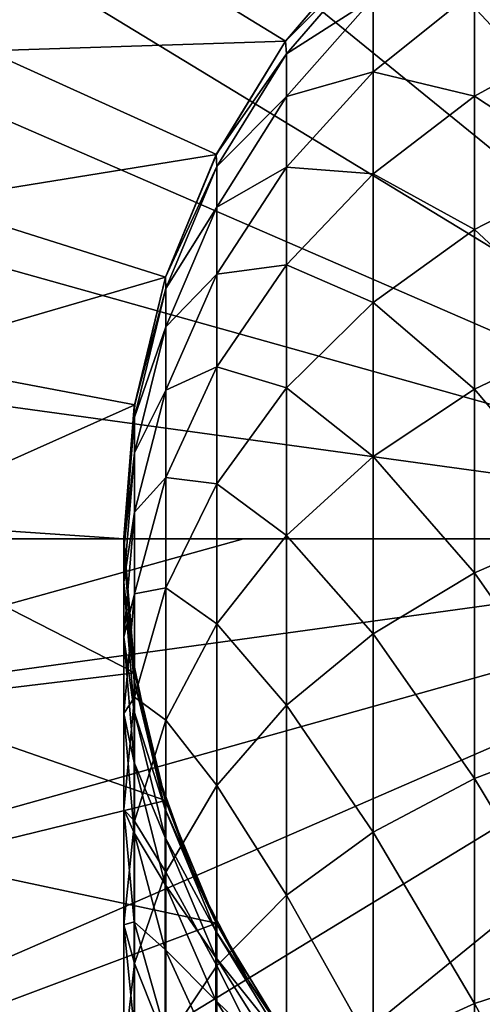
# Model space of a CAD drawing. Header units: metres. Extents: x -263 to 72, y -72 to 102.
# Tile 252 of 256: x -8 to -4, y 84 to 92. Entities that reach past the tile are written whole.
import ezdxf

# ---------------------------------------------------------------- set-up
doc = ezdxf.new("R2010")
doc.units = ezdxf.units.M
doc.layers.add('solid_FREE_STANDING_ONO_SW0004', color=7, linetype='CONTINUOUS')

msp = doc.modelspace()

# ---------------------------------------------------------------- linework, layer by layer
at = {"layer": 'solid_FREE_STANDING_ONO_SW0004'}
for points in [[(0, 87.5, 237.338333), (-4.025899, 98.823967, 237.118027), (-5.530223, 98.170372, 237.118027)], [(0, 87.5, 237.338333), (-5.530223, 98.170372, 237.118027), (-6.931546, 97.318039, 237.118027)], [(0, 87.5, 237.338333), (-6.931546, 97.318039, 237.118027), (-8.203771, 96.282845, 237.118027)], [(0, 87.5, 237.338333), (-8.203771, 96.282845, 237.118027), (-9.3232, 95.084068, 237.118027)], [(0, 87.5, 237.338333), (-9.3232, 95.084068, 237.118027), (-10.268987, 93.744041, 237.118027)], [(0, 87.5, 237.338333), (-10.268987, 93.744041, 237.118027), (-11.023514, 92.28772, 237.118027)], [(-8.129006, 91.533859, 14.2), (-7.438578, 92.701698, 14.2), (-5.663238, 91.614334, 14.2)], [(-7.971192, 92.347389, 14.232326), (-7.438578, 92.701698, 14.2), (-8.129006, 91.533859, 14.2)], [(-7.438578, 92.701698, 14.2), (-4.9486, 92.448593, 14.2), (-5.663238, 91.614334, 14.2)], [(-3.162248, 92.571968, -424.604034), (-3.162248, 91.674904, -426.769745), (-4.101142, 92.031868, -424.415039)], [(-5.663238, 91.614334, 14.2), (-4.9486, 92.448593, 14.2), (-5.663119, 91.614494, -417.700012)], [(-4.9486, 92.448593, 14.2), (-4.949748, 92.449745, -417.700012), (-5.663119, 91.614494, -417.700012)], [(-4.93885, 92.337257, -419.896667), (-5.663119, 91.614494, -417.700012), (-4.949748, 92.449745, -417.700012)], [(-4.93885, 92.337257, -419.896667), (-5.654705, 91.507942, -419.803223), (-5.663119, 91.614494, -417.700012)], [(-4.93885, 92.337257, -419.896667), (-4.93885, 91.968727, -422.065704), (-5.654705, 91.507942, -419.803223)], [(0, 87.5, 237.338333), (-11.023514, 92.28772, 237.118027), (-11.57273, 90.742233, 237.118027)], [(-4.101142, 92.031868, -424.415039), (-4.101142, 91.159355, -426.521454), (-4.93885, 91.359657, -424.17981)], [(-4.101142, 92.031868, -424.415039), (-4.93885, 91.359657, -424.17981), (-4.93885, 91.968727, -422.065704)], [(-3.162248, 91.674904, -426.769745), (-4.101142, 91.159355, -426.521454), (-4.101142, 92.031868, -424.415039)], [(-4.93885, 91.968727, -422.065704), (-4.93885, 91.359657, -424.17981), (-5.654705, 91.155083, -421.879974)], [(-4.93885, 91.968727, -422.065704), (-5.654705, 91.155083, -421.879974), (-5.654705, 91.507942, -419.803223)], [(-3.162248, 91.674904, -426.769745), (-3.162248, 90.540993, -428.821411), (-4.101142, 91.159355, -426.521454)], [(-8.129006, 91.533859, 14.2), (-5.663238, 91.614334, 14.2), (-6.235691, 90.677177, 14.2)], [(-5.663238, 91.614334, 14.2), (-5.663119, 91.614494, -417.700012), (-6.237046, 90.677933, -417.700012)], [(-5.654705, 91.507942, -419.803223), (-6.237046, 90.677933, -417.700012), (-5.663119, 91.614494, -417.700012)], [(-6.235691, 90.677177, 14.2), (-5.663238, 91.614334, 14.2), (-6.237046, 90.677933, -417.700012)], [(-8.638501, 90.287918, 14.2), (-8.129006, 91.533859, 14.2), (-6.235691, 90.677177, 14.2)], [(-5.654705, 91.507942, -419.803223), (-6.231044, 90.577461, -419.698364), (-6.237046, 90.677933, -417.700012)], [(-5.654705, 91.507942, -419.803223), (-5.654705, 91.155083, -421.879974), (-6.231044, 90.577461, -419.698364)], [(-4.93885, 91.359657, -424.17981), (-4.93885, 90.517708, -426.212463), (-5.654705, 90.571922, -423.904175)], [(-4.93885, 91.359657, -424.17981), (-5.654705, 90.571922, -423.904175), (-5.654705, 91.155083, -421.879974)], [(-4.101142, 91.159355, -426.521454), (-4.93885, 90.517708, -426.212463), (-4.93885, 91.359657, -424.17981)], [(-4.101142, 91.159355, -426.521454), (-4.101142, 90.056488, -428.516968), (-4.93885, 90.517708, -426.212463)], [(-3.162248, 90.540993, -428.821411), (-4.101142, 90.056488, -428.516968), (-4.101142, 91.159355, -426.521454)], [(-5.654705, 91.155083, -421.879974), (-5.654705, 90.571922, -423.904175), (-6.231044, 90.242188, -421.671631)], [(-5.654705, 91.155083, -421.879974), (-6.231044, 90.242188, -421.671631), (-6.231044, 90.577461, -419.698364)], [(0, 87.5, 237.338333), (-11.57273, 90.742233, 237.118027), (-11.906405, 89.136353, 237.118027)], [(-8.638501, 90.287918, 14.2), (-6.235691, 90.677177, 14.2), (-6.657362, 89.663223, 14.2)], [(-6.235691, 90.677177, 14.2), (-6.237046, 90.677933, -417.700012), (-6.657396, 89.663116, -417.700012)], [(-6.231044, 90.577461, -419.698364), (-6.657396, 89.663116, -417.700012), (-6.237046, 90.677933, -417.700012)], [(-6.657362, 89.663223, 14.2), (-6.235691, 90.677177, 14.2), (-6.657396, 89.663116, -417.700012)], [(-6.231044, 90.577461, -419.698364), (-6.653648, 89.568771, -419.584717), (-6.657396, 89.663116, -417.700012)], [(-6.231044, 90.577461, -419.698364), (-6.231044, 90.242188, -421.671631), (-6.653648, 89.568771, -419.584717)], [(-5.654705, 90.571922, -423.904175), (-6.231044, 89.688095, -423.59491), (-6.231044, 90.242188, -421.671631)], [(-5.654705, 90.571922, -423.904175), (-5.654705, 89.765785, -425.850372), (-6.231044, 89.688095, -423.59491)], [(-4.93885, 90.517708, -426.212463), (-5.654705, 89.765785, -425.850372), (-5.654705, 90.571922, -423.904175)], [(-4.93885, 90.517708, -426.212463), (-4.93885, 89.453468, -428.138062), (-5.654705, 89.765785, -425.850372)], [(-4.101142, 90.056488, -428.516968), (-4.93885, 89.453468, -428.138062), (-4.93885, 90.517708, -426.212463)], [(-3.162248, 90.540993, -428.821411), (-3.162248, 89.184502, -430.733185), (-4.101142, 90.056488, -428.516968)], [(-8.951968, 88.994209, 14.2), (-8.638501, 90.287918, 14.2), (-6.657362, 89.663223, 14.2)], [(-6.231044, 90.242188, -421.671631), (-6.653648, 89.252571, -421.44574), (-6.653648, 89.568771, -419.584717)], [(-6.231044, 90.242188, -421.671631), (-6.231044, 89.688095, -423.59491), (-6.653648, 89.252571, -421.44574)], [(-4.101142, 90.056488, -428.516968), (-4.101142, 88.737122, -430.376434), (-4.93885, 89.453468, -428.138062)], [(-3.162248, 89.184502, -430.733185), (-4.101142, 88.737122, -430.376434), (-4.101142, 90.056488, -428.516968)], [(-5.654705, 89.765785, -425.850372), (-6.231044, 88.92215, -425.444092), (-6.231044, 89.688095, -423.59491)], [(-5.654705, 89.765785, -425.850372), (-5.654705, 88.746819, -427.694031), (-6.231044, 88.92215, -425.444092)], [(-4.93885, 89.453468, -428.138062), (-5.654705, 88.746819, -427.694031), (-5.654705, 89.765785, -425.850372)], [(-8.951968, 88.994209, 14.2), (-6.657362, 89.663223, 14.2), (-6.910116, 88.608124, 14.2)], [(-6.657362, 89.663223, 14.2), (-6.657396, 89.663116, -417.700012), (-6.913818, 88.595039, -417.700012)], [(-6.910116, 88.608124, 14.2), (-6.657362, 89.663223, 14.2), (-6.913818, 88.595039, -417.700012)], [(-6.653648, 89.568771, -419.584717), (-6.913818, 88.595039, -417.700012), (-6.657396, 89.663116, -417.700012)], [(-6.231044, 89.688095, -423.59491), (-6.653648, 88.729996, -423.259674), (-6.653648, 89.252571, -421.44574)], [(-6.231044, 89.688095, -423.59491), (-6.231044, 88.92215, -425.444092), (-6.653648, 88.729996, -423.259674)], [(-6.653648, 89.568771, -419.584717), (-6.91209, 88.506775, -419.465057), (-6.913818, 88.595039, -417.700012)], [(-6.653648, 89.568771, -419.584717), (-6.653648, 89.252571, -421.44574), (-6.91209, 88.506775, -419.465057)], [(-4.93885, 89.453468, -428.138062), (-4.93885, 88.180321, -429.932404), (-5.654705, 88.746819, -427.694031)], [(-4.101142, 88.737122, -430.376434), (-4.93885, 88.180321, -429.932404), (-4.93885, 89.453468, -428.138062)], [(-6.653648, 89.252571, -421.44574), (-6.91209, 88.210648, -421.207947), (-6.91209, 88.506775, -419.465057)], [(-6.653648, 89.252571, -421.44574), (-6.653648, 88.729996, -423.259674), (-6.91209, 88.210648, -421.207947)], [(0, 87.5, 237.338333), (-11.906405, 89.136353, 237.118027), (-12.018326, 87.5, 237.118027)], [(-3.162248, 89.184502, -430.733185), (-3.162248, 87.622482, -432.48111), (-4.101142, 88.737122, -430.376434)], [(-9.076093, 87.63929, 14.2), (-8.951968, 88.994209, 14.2), (-6.910116, 88.608124, 14.2)], [(-6.231044, 88.92215, -425.444092), (-6.653648, 88.007607, -425.003662), (-6.653648, 88.729996, -423.259674)], [(-6.231044, 88.92215, -425.444092), (-6.231044, 87.953972, -427.195862), (-6.653648, 88.007607, -425.003662)], [(-5.654705, 88.746819, -427.694031), (-6.231044, 87.953972, -427.195862), (-6.231044, 88.92215, -425.444092)], [(-6.653648, 88.729996, -423.259674), (-6.91209, 87.721245, -422.906677), (-6.91209, 88.210648, -421.207947)], [(-6.653648, 88.729996, -423.259674), (-6.653648, 88.007607, -425.003662), (-6.91209, 87.721245, -422.906677)], [(-5.654705, 88.746819, -427.694031), (-5.654705, 87.527832, -429.412048), (-6.231044, 87.953972, -427.195862)], [(-4.93885, 88.180321, -429.932404), (-5.654705, 87.527832, -429.412048), (-5.654705, 88.746819, -427.694031)], [(-4.101142, 88.737122, -430.376434), (-4.101142, 87.217865, -432.076477), (-4.93885, 88.180321, -429.932404)], [(-3.162248, 87.622482, -432.48111), (-4.101142, 87.217865, -432.076477), (-4.101142, 88.737122, -430.376434)], [(-9.076093, 87.63929, 14.2), (-6.910116, 88.608124, 14.2), (-7, 87.5, 14.2)], [(-6.910116, 88.608124, 14.2), (-7, 87.5, -47.724213), (-7, 87.5, 14.2)], [(-6.910116, 88.608124, 14.2), (-6.999993, 87.509895, -417.700012), (-7, 87.5, -47.724213)], [(-6.910116, 88.608124, 14.2), (-6.913818, 88.595039, -417.700012), (-6.999993, 87.509895, -417.700012)], [(-6.91209, 88.506775, -419.465057), (-6.999993, 87.509895, -417.700012), (-6.913818, 88.595039, -417.700012)], [(-6.91209, 88.506775, -419.465057), (-6.999993, 87.417664, -419.342346), (-6.999993, 87.509895, -417.700012)], [(-6.91209, 88.506775, -419.465057), (-6.91209, 88.210648, -421.207947), (-6.999993, 87.417664, -419.342346)], [(-6.91209, 88.210648, -421.207947), (-6.999993, 87.142128, -420.96405), (-6.999993, 87.417664, -419.342346)], [(-6.91209, 88.210648, -421.207947), (-6.91209, 87.721245, -422.906677), (-6.999993, 87.142128, -420.96405)], [(-4.93885, 88.180321, -429.932404), (-4.93885, 86.714279, -431.572906), (-5.654705, 87.527832, -429.412048)], [(-4.101142, 87.217865, -432.076477), (-4.93885, 86.714279, -431.572906), (-4.93885, 88.180321, -429.932404)], [(-6.653648, 88.007607, -425.003662), (-6.91209, 87.044724, -424.539978), (-6.91209, 87.721245, -422.906677)], [(-6.653648, 88.007607, -425.003662), (-6.653648, 87.09449, -426.655823), (-6.91209, 87.044724, -424.539978)], [(-6.231044, 87.953972, -427.195862), (-6.653648, 87.09449, -426.655823), (-6.653648, 88.007607, -425.003662)], [(-6.231044, 87.953972, -427.195862), (-6.231044, 86.795746, -428.828247), (-6.653648, 87.09449, -426.655823)], [(-5.654705, 87.527832, -429.412048), (-6.231044, 86.795746, -428.828247), (-6.231044, 87.953972, -427.195862)], [(-6.91209, 87.721245, -422.906677), (-6.999993, 86.686745, -422.544708), (-6.999993, 87.142128, -420.96405)], [(-6.91209, 87.721245, -422.906677), (-6.91209, 87.044724, -424.539978), (-6.999993, 86.686745, -422.544708)], [(-9.077162, 87.5, 14.2), (-9.076093, 87.63929, 14.2), (-7, 87.5, 14.2)], [(-3.162248, 87.622482, -432.48111), (-3.162248, 85.87458, -434.043121), (-4.101142, 87.217865, -432.076477)], [(-6.010172, 87.5, 237.283249), (-12.018326, 87.5, 237.118027), (-11.906057, 85.861115, 237.118027)], [(-6.010172, 87.5, 237.283249), (0, 87.5, 237.338333), (-12.018326, 87.5, 237.118027)], [(0, 87.5, 237.338333), (-11.906057, 85.861115, 237.118027), (-11.571659, 84.253944, 237.118027)], [(-6.010172, 87.5, 237.283249), (-11.906057, 85.861115, 237.118027), (0, 87.5, 237.338333)], [(0, 87.5, 237.338333), (-11.571659, 84.253944, 237.118027), (-11.021955, 82.708687, 237.118027)], [(0, 87.5, 237.338333), (-11.021955, 82.708687, 237.118027), (-10.267349, 81.253265, 237.118027)], [(0, 87.5, 237.338333), (-10.267349, 81.253265, 237.118027), (-9.321238, 79.913521, 237.118027)], [(0, 87.5, 237.338333), (-9.321238, 79.913521, 237.118027), (-8.201362, 78.714912, 237.118027)], [(-9.077162, 87.5, 14.2), (-7, 87.5, 14.2), (-6.910114, 86.391861, 14.2)], [(-8.973803, 86.143173, 14.2), (-9.077162, 87.5, 14.2), (-6.910114, 86.391861, 14.2)], [(0, 87.5, 237.338333), (-8.201362, 78.714912, 237.118027), (-6.928835, 77.680054, 237.118027)], [(-6.999993, 87.509895, -417.700012), (-6.915189, 86.413651, -417.700012), (-7, 87.5, -47.724213)], [(-7, 87.5, 14.2), (-7, 87.5, -47.724213), (-6.934271, 86.542984, -47.703556)], [(-6.915189, 86.413651, -417.700012), (-6.934271, 86.542984, -47.703556), (-7, 87.5, -47.724213)], [(-6.910114, 86.391861, 14.2), (-7, 87.5, 14.2), (-6.934271, 86.542984, -47.703556)], [(-6.999993, 87.417664, -419.342346), (-6.915189, 86.413651, -417.700012), (-6.999993, 87.509895, -417.700012)], [(0, 87.5, 237.338333), (-6.928835, 77.680054, 237.118027), (-5.527317, 76.828125, 237.118027)], [(-5.654705, 87.527832, -429.412048), (-5.654705, 86.124153, -430.982758), (-6.231044, 86.795746, -428.828247)], [(-4.93885, 86.714279, -431.572906), (-5.654705, 86.124153, -430.982758), (-5.654705, 87.527832, -429.412048)], [(0, 87.5, 237.338333), (-5.527317, 76.828125, 237.118027), (-4.022824, 76.174934, 237.118027)], [(-6.999993, 87.417664, -419.342346), (-6.915189, 86.328308, -419.219604), (-6.915189, 86.413651, -417.700012)], [(-6.999993, 87.417664, -419.342346), (-6.999993, 87.142128, -420.96405), (-6.915189, 86.328308, -419.219604)], [(-4.101142, 87.217865, -432.076477), (-4.101142, 85.517815, -433.595734), (-4.93885, 86.714279, -431.572906)], [(-3.162248, 85.87458, -434.043121), (-4.101142, 85.517815, -433.595734), (-4.101142, 87.217865, -432.076477)], [(-6.999993, 87.142128, -420.96405), (-6.915189, 86.073364, -420.720123), (-6.915189, 86.328308, -419.219604)], [(-6.999993, 87.142128, -420.96405), (-6.999993, 86.686745, -422.544708), (-6.915189, 86.073364, -420.720123)], [(-6.653648, 87.09449, -426.655823), (-6.91209, 86.189583, -426.087219), (-6.91209, 87.044724, -424.539978)], [(-6.653648, 87.09449, -426.655823), (-6.653648, 86.002136, -428.195343), (-6.91209, 86.189583, -426.087219)], [(-6.231044, 86.795746, -428.828247), (-6.653648, 86.002136, -428.195343), (-6.653648, 87.09449, -426.655823)], [(-6.91209, 87.044724, -424.539978), (-6.999993, 86.057259, -424.064423), (-6.999993, 86.686745, -422.544708)], [(-6.91209, 87.044724, -424.539978), (-6.91209, 86.189583, -426.087219), (-6.999993, 86.057259, -424.064423)], [(-6.231044, 86.795746, -428.828247), (-6.231044, 85.462036, -430.320648), (-6.653648, 86.002136, -428.195343)], [(-5.654705, 86.124153, -430.982758), (-6.231044, 85.462036, -430.320648), (-6.231044, 86.795746, -428.828247)], [(-6.999993, 86.686745, -422.544708), (-6.915189, 85.652016, -422.182648), (-6.915189, 86.073364, -420.720123)], [(-6.999993, 86.686745, -422.544708), (-6.999993, 86.057259, -424.064423), (-6.915189, 85.652016, -422.182648)], [(-4.93885, 86.714279, -431.572906), (-4.93885, 85.073776, -433.03894), (-5.654705, 86.124153, -430.982758)], [(-4.101142, 85.517815, -433.595734), (-4.93885, 85.073776, -433.03894), (-4.93885, 86.714279, -431.572906)], [(-6.910114, 86.391861, 14.2), (-6.934271, 86.542984, -47.703556), (-6.736821, 85.598618, -47.651184)], [(-6.915189, 86.413651, -417.700012), (-6.736821, 85.598618, -47.651184), (-6.934271, 86.542984, -47.703556)], [(-8.973803, 86.143173, 14.2), (-6.910114, 86.391861, 14.2), (-6.657352, 85.336746, 14.2)], [(-6.915189, 86.413651, -417.700012), (-6.65977, 85.3442, -417.700012), (-6.736821, 85.598618, -47.651184)], [(-6.915189, 86.328308, -419.219604), (-6.65977, 85.3442, -417.700012), (-6.915189, 86.413651, -417.700012)], [(-6.657352, 85.336746, 14.2), (-6.910114, 86.391861, 14.2), (-6.736821, 85.598618, -47.651184)], [(-6.915189, 86.328308, -419.219604), (-6.65977, 85.265587, -419.099884), (-6.65977, 85.3442, -417.700012)], [(-6.915189, 86.328308, -419.219604), (-6.915189, 86.073364, -420.720123), (-6.65977, 85.265587, -419.099884)], [(-8.680184, 84.844711, 14.2), (-8.973803, 86.143173, 14.2), (-6.657352, 85.336746, 14.2)], [(-6.91209, 86.189583, -426.087219), (-6.999993, 85.261566, -425.50412), (-6.999993, 86.057259, -424.064423)], [(-6.91209, 86.189583, -426.087219), (-6.91209, 85.16658, -427.529022), (-6.999993, 85.261566, -425.50412)], [(-6.653648, 86.002136, -428.195343), (-6.91209, 85.16658, -427.529022), (-6.91209, 86.189583, -426.087219)], [(-5.654705, 86.124153, -430.982758), (-5.654705, 84.553436, -432.386444), (-6.231044, 85.462036, -430.320648)], [(-4.93885, 85.073776, -433.03894), (-5.654705, 84.553436, -432.386444), (-5.654705, 86.124153, -430.982758)], [(-6.999993, 86.057259, -424.064423), (-6.915189, 85.069572, -423.588776), (-6.915189, 85.652016, -422.182648)], [(-6.999993, 86.057259, -424.064423), (-6.999993, 85.261566, -425.50412), (-6.915189, 85.069572, -423.588776)], [(-6.915189, 86.073364, -420.720123), (-6.65977, 85.030731, -420.482147), (-6.65977, 85.265587, -419.099884)], [(-6.915189, 86.073364, -420.720123), (-6.915189, 85.652016, -422.182648), (-6.65977, 85.030731, -420.482147)], [(-6.653648, 86.002136, -428.195343), (-6.653648, 84.744278, -429.602905), (-6.91209, 85.16658, -427.529022)], [(-6.231044, 85.462036, -430.320648), (-6.653648, 84.744278, -429.602905), (-6.653648, 86.002136, -428.195343)], [(-3.162248, 85.87458, -434.043121), (-3.162248, 83.962784, -435.399597), (-4.101142, 85.517815, -433.595734)], [(-6.915189, 85.652016, -422.182648), (-6.65977, 84.642586, -421.829407), (-6.65977, 85.030731, -420.482147)], [(-6.915189, 85.652016, -422.182648), (-6.915189, 85.069572, -423.588776), (-6.65977, 84.642586, -421.829407)], [(-6.657352, 85.336746, 14.2), (-6.736821, 85.598618, -47.651184), (-6.409267, 84.685524, -47.565502)], [(-6.65977, 85.3442, -417.700012), (-6.409267, 84.685524, -47.565502), (-6.736821, 85.598618, -47.651184)], [(-6.231044, 85.462036, -430.320648), (-6.231044, 83.96962, -431.654358), (-6.653648, 84.744278, -429.602905)], [(-5.654705, 84.553436, -432.386444), (-6.231044, 83.96962, -431.654358), (-6.231044, 85.462036, -430.320648)], [(-4.101142, 85.517815, -433.595734), (-4.101142, 83.658348, -434.9151), (-4.93885, 85.073776, -433.03894)], [(-3.162248, 83.962784, -435.399597), (-4.101142, 83.658348, -434.9151), (-4.101142, 85.517815, -433.595734)], [(-8.680184, 84.844711, 14.2), (-6.657352, 85.336746, 14.2), (-6.235667, 84.322784, 14.2)], [(-6.65977, 85.3442, -417.700012), (-6.240038, 84.32795, -417.700012), (-6.409267, 84.685524, -47.565502)], [(-6.65977, 85.265587, -419.099884), (-6.240038, 84.32795, -417.700012), (-6.65977, 85.3442, -417.700012)], [(-6.235667, 84.322784, 14.2), (-6.657352, 85.336746, 14.2), (-6.409267, 84.685524, -47.565502)], [(-6.999993, 85.261566, -425.50412), (-6.915189, 84.333351, -424.920868), (-6.915189, 85.069572, -423.588776)], [(-6.999993, 85.261566, -425.50412), (-6.999993, 84.309692, -426.845673), (-6.915189, 84.333351, -424.920868)], [(-6.91209, 85.16658, -427.529022), (-6.999993, 84.309692, -426.845673), (-6.999993, 85.261566, -425.50412)], [(-6.65977, 85.265587, -419.099884), (-6.240038, 84.255722, -418.986084), (-6.240038, 84.32795, -417.700012)], [(-6.65977, 85.265587, -419.099884), (-6.65977, 85.030731, -420.482147), (-6.240038, 84.255722, -418.986084)], [(-6.91209, 85.16658, -427.529022), (-6.91209, 83.988579, -428.847198), (-6.999993, 84.309692, -426.845673)], [(-6.653648, 84.744278, -429.602905), (-6.91209, 83.988579, -428.847198), (-6.91209, 85.16658, -427.529022)], [(-6.915189, 85.069572, -423.588776), (-6.65977, 84.106033, -423.124756), (-6.65977, 84.642586, -421.829407)], [(-6.915189, 85.069572, -423.588776), (-6.915189, 84.333351, -424.920868), (-6.65977, 84.106033, -423.124756)], [(-4.93885, 85.073776, -433.03894), (-4.93885, 83.279449, -434.312073), (-5.654705, 84.553436, -432.386444)], [(-4.101142, 83.658348, -434.9151), (-4.93885, 83.279449, -434.312073), (-4.93885, 85.073776, -433.03894)], [(-6.65977, 85.030731, -420.482147), (-6.240038, 84.039955, -420.256012), (-6.240038, 84.255722, -418.986084)], [(-6.65977, 85.030731, -420.482147), (-6.65977, 84.642586, -421.829407), (-6.240038, 84.039955, -420.256012)], [(-8.189825, 83.591087, 14.2), (-8.680184, 84.844711, 14.2), (-6.235667, 84.322784, 14.2)], [(-6.653648, 84.744278, -429.602905), (-6.653648, 83.336739, -430.860748), (-6.91209, 83.988579, -428.847198)], [(-6.231044, 83.96962, -431.654358), (-6.653648, 83.336739, -430.860748), (-6.653648, 84.744278, -429.602905)], [(-6.235667, 84.322784, 14.2), (-6.409267, 84.685524, -47.565502), (-5.955657, 83.821663, -47.448982)], [(-6.240038, 84.32795, -417.700012), (-5.955657, 83.821663, -47.448982), (-6.409267, 84.685524, -47.565502)], [(-6.65977, 84.642586, -421.829407), (-6.240038, 83.683357, -421.493774), (-6.240038, 84.039955, -420.256012)], [(-6.65977, 84.642586, -421.829407), (-6.65977, 84.106033, -423.124756), (-6.240038, 83.683357, -421.493774)], [(-5.654705, 84.553436, -432.386444), (-5.654705, 82.835434, -433.605438), (-6.231044, 83.96962, -431.654358)], [(-4.93885, 83.279449, -434.312073), (-5.654705, 82.835434, -433.605438), (-5.654705, 84.553436, -432.386444)], [(-8.189825, 83.591087, 14.2), (-6.235667, 84.322784, 14.2), (-5.663198, 83.385612, 14.2)], [(-6.999993, 84.309692, -426.845673), (-6.915189, 83.452606, -426.16217), (-6.915189, 84.333351, -424.920868)], [(-6.915189, 84.333351, -424.920868), (-6.65977, 83.427826, -424.351898), (-6.65977, 84.106033, -423.124756)], [(-6.915189, 84.333351, -424.920868), (-6.915189, 83.452606, -426.16217), (-6.65977, 83.427826, -424.351898)], [(-6.240038, 84.32795, -417.700012), (-5.666349, 83.389954, -417.700012), (-5.955657, 83.821663, -47.448982)], [(-6.240038, 84.255722, -418.986084), (-5.666349, 83.389954, -417.700012), (-6.240038, 84.32795, -417.700012)], [(-5.663198, 83.385612, 14.2), (-6.235667, 84.322784, 14.2), (-5.955657, 83.821663, -47.448982)], [(-6.999993, 84.309692, -426.845673), (-6.999993, 83.213593, -428.072205), (-6.915189, 83.452606, -426.16217)], [(-6.91209, 83.988579, -428.847198), (-6.999993, 83.213593, -428.072205), (-6.999993, 84.309692, -426.845673)], [(-6.240038, 84.255722, -418.986084), (-5.666349, 83.323624, -418.881073), (-5.666349, 83.389954, -417.700012)], [(-6.240038, 84.255722, -418.986084), (-6.240038, 84.039955, -420.256012), (-5.666349, 83.323624, -418.881073)], [(-6.65977, 84.106033, -423.124756), (-6.240038, 83.190422, -422.683838), (-6.240038, 83.683357, -421.493774)], [(-6.65977, 84.106033, -423.124756), (-6.65977, 83.427826, -424.351898), (-6.240038, 83.190422, -422.683838)], [(-6.240038, 84.039955, -420.256012), (-5.666349, 83.125481, -420.047272), (-5.666349, 83.323624, -418.881073)], [(-6.240038, 84.039955, -420.256012), (-6.240038, 83.683357, -421.493774), (-5.666349, 83.125481, -420.047272)], [(-6.91209, 83.988579, -428.847198), (-6.91209, 82.670403, -430.025208), (-6.999993, 83.213593, -428.072205)], [(-6.653648, 83.336739, -430.860748), (-6.91209, 82.670403, -430.025208), (-6.91209, 83.988579, -428.847198)], [(-6.231044, 83.96962, -431.654358), (-6.231044, 82.33725, -432.812592), (-6.653648, 83.336739, -430.860748)], [(-5.654705, 82.835434, -433.605438), (-6.231044, 82.33725, -432.812592), (-6.231044, 83.96962, -431.654358)], [(-3.162248, 83.962784, -435.399597), (-3.162248, 81.911133, -436.533508), (-4.101142, 83.658348, -434.9151)], [(-5.663198, 83.385612, 14.2), (-5.955657, 83.821663, -47.448982), (-5.383213, 83.025513, -47.310966)], [(-5.666349, 83.389954, -417.700012), (-5.383213, 83.025513, -47.310966), (-5.955657, 83.821663, -47.448982)], [(-6.240038, 83.683357, -421.493774), (-5.666349, 82.798004, -421.18396), (-5.666349, 83.125481, -420.047272)], [(-6.240038, 83.683357, -421.493774), (-6.240038, 83.190422, -422.683838), (-5.666349, 82.798004, -421.18396)], [(-4.101142, 83.658348, -434.9151), (-4.101142, 81.662857, -436.017975), (-4.93885, 83.279449, -434.312073)], [(-3.162248, 81.911133, -436.533508), (-4.101142, 81.662857, -436.017975), (-4.101142, 83.658348, -434.9151)]]:
    msp.add_3dface(points, dxfattribs=at)

doc.saveas('drawing.dxf')
